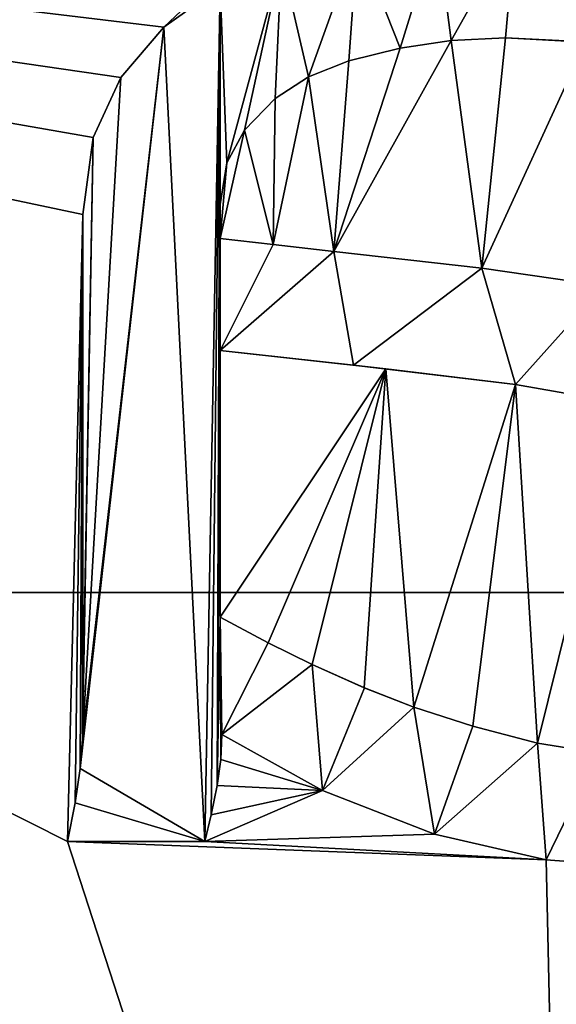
# Model space of a CAD drawing. Header units: millimetres. Extents: x -94 to 205, y -120 to 508.
# Tile 48 of 161: x -6.16 to -4.42, y 12.47 to 15.66. Entities that reach past the tile are written whole.
import ezdxf

# ---------------------------------------------------------------- set-up
doc = ezdxf.new("R2010")
doc.units = ezdxf.units.MM
doc.header["$LTSCALE"] = 65.185185
for name, color, linetype in [('173', 7, 'CONTINUOUS'), ('24', 7, 'CONTINUOUS'), ('246', 7, 'CONTINUOUS'), ('247', 7, 'CONTINUOUS'), ('258', 7, 'CONTINUOUS'), ('259', 7, 'CONTINUOUS'), ('260', 7, 'CONTINUOUS'), ('261', 7, 'CONTINUOUS'), ('262', 7, 'CONTINUOUS'), ('263', 7, 'CONTINUOUS'), ('264', 7, 'CONTINUOUS'), ('265', 7, 'CONTINUOUS'), ('273', 7, 'CONTINUOUS'), ('274', 7, 'CONTINUOUS'), ('275', 7, 'CONTINUOUS'), ('276', 7, 'CONTINUOUS'), ('277', 7, 'CONTINUOUS'), ('278', 7, 'CONTINUOUS'), ('279', 7, 'CONTINUOUS'), ('280', 7, 'CONTINUOUS'), ('281', 7, 'CONTINUOUS'), ('282', 7, 'CONTINUOUS'), ('283', 7, 'CONTINUOUS'), ('284', 7, 'CONTINUOUS'), ('291', 7, 'CONTINUOUS'), ('292', 7, 'CONTINUOUS'), ('293', 7, 'CONTINUOUS'), ('778', 7, 'CONTINUOUS'), ('779', 7, 'CONTINUOUS'), ('846', 7, 'CONTINUOUS'), ('848', 7, 'CONTINUOUS')]:
    doc.layers.add(name, color=color, linetype=linetype)

msp = doc.modelspace()

# ---------------------------------------------------------------- linework, layer by layer
at = {"layer": '173', "linetype": 'CONTINUOUS'}
for points in [[(-4.8121, 15.954, 68.5), (-4.9309, 15.5695, 68.5), (-5.0689, 15.9188, 68.5), (-4.8121, 15.954, 68.5)], [(-4.7655, 15.5939, 68.5), (-4.9309, 15.5695, 68.5), (-4.8121, 15.954, 68.5), (-4.7655, 15.5939, 68.5)], [(-4.5567, 15.9656, 68.5), (-4.7655, 15.5939, 68.5), (-4.8121, 15.954, 68.5), (-4.5567, 15.9656, 68.5)], [(-4.5898, 15.6025, 68.5), (-4.7655, 15.5939, 68.5), (-4.5567, 15.9656, 68.5), (-4.5898, 15.6025, 68.5)], [(-4.3306, 15.5892, 68.5), (-4.5898, 15.6025, 68.5), (-4.5567, 15.9656, 68.5), (-4.3306, 15.5892, 68.5)], [(-4.2212, 15.9484, 68.5), (-4.3306, 15.5892, 68.5), (-4.5567, 15.9656, 68.5), (-4.2212, 15.9484, 68.5)], [(-5.0689, 15.9188, 68.5), (-5.228, 15.4759, 68.5), (-5.3156, 15.8546, 68.5), (-5.0689, 15.9188, 68.5)], [(-5.097, 15.5281, 68.5), (-5.228, 15.4759, 68.5), (-5.0689, 15.9188, 68.5), (-5.097, 15.5281, 68.5)], [(-4.9309, 15.5695, 68.5), (-5.097, 15.5281, 68.5), (-5.0689, 15.9188, 68.5), (-4.9309, 15.5695, 68.5)], [(-5.3156, 15.8546, 68.5), (-5.4928, 15.198, 68.5), (-5.5141, 15.7675, 68.5), (-5.3156, 15.8546, 68.5)], [(-5.4354, 15.304, 68.5), (-5.4928, 15.198, 68.5), (-5.3156, 15.8546, 68.5), (-5.4354, 15.304, 68.5)], [(-5.3361, 15.4059, 68.5), (-5.4354, 15.304, 68.5), (-5.3156, 15.8546, 68.5), (-5.3361, 15.4059, 68.5)], [(-5.228, 15.4759, 68.5), (-5.3361, 15.4059, 68.5), (-5.3156, 15.8546, 68.5), (-5.228, 15.4759, 68.5)], [(-5.5141, 15.7675, 68.5), (-5.5636, 13, 68.5), (-5.6975, 15.6376, 68.5), (-5.5141, 15.7675, 68.5)], [(-5.5431, 13.0866, 68.5), (-5.5636, 13, 68.5), (-5.5141, 15.7675, 68.5), (-5.5431, 13.0866, 68.5)], [(-5.5246, 13.1815, 68.5), (-5.5431, 13.0866, 68.5), (-5.5141, 15.7675, 68.5), (-5.5246, 13.1815, 68.5)], [(-5.5141, 15.0633, 68.5), (-5.5246, 13.1815, 68.5), (-5.5141, 15.7675, 68.5), (-5.5141, 15.0633, 68.5)], [(-5.4928, 15.198, 68.5), (-5.5141, 15.0633, 68.5), (-5.5141, 15.7675, 68.5), (-5.4928, 15.198, 68.5)], [(-5.9681, 13.2363, 68.5), (-5.9608, 13.3312, 68.5), (-5.6975, 15.6376, 68.5), (-5.9681, 13.2363, 68.5)], [(-5.5636, 13, 68.5), (-5.9681, 13.2363, 68.5), (-5.6975, 15.6376, 68.5), (-5.5636, 13, 68.5)], [(-5.6975, 15.6376, 68.5), (-5.9608, 13.3312, 68.5), (-5.8368, 15.4747, 68.5), (-5.6975, 15.6376, 68.5)], [(-5.8368, 15.4747, 68.5), (-5.9608, 13.3312, 68.5), (-5.9261, 15.2799, 68.5), (-5.8368, 15.4747, 68.5)], [(-5.9608, 13.3312, 68.5), (-5.9598, 13.4402, 68.5), (-5.9261, 15.2799, 68.5), (-5.9608, 13.3312, 68.5)], [(-5.9598, 13.4402, 68.5), (-5.9598, 15.0303, 68.5), (-5.9261, 15.2799, 68.5), (-5.9598, 13.4402, 68.5)], [(-5.5141, 14.9532, 68.5), (-5.5246, 13.1815, 68.5), (-5.5141, 15.0633, 68.5), (-5.5141, 14.9532, 68.5)], [(-5.5246, 13.1815, 68.5), (-5.5141, 14.9532, 68.5), (-5.5141, 14.5901, 68.5), (-5.5246, 13.1815, 68.5)], [(-5.5141, 14.9532, 68.5), (-5.343, 14.9332, 68.5), (-5.5141, 14.5901, 68.5), (-5.5141, 14.9532, 68.5)], [(-5.343, 14.9332, 68.5), (-5.1458, 14.9113, 68.5), (-5.5141, 14.5901, 68.5), (-5.343, 14.9332, 68.5)], [(-5.5141, 14.5901, 68.5), (-5.1458, 14.9113, 68.5), (-5.0819, 14.5425, 68.5), (-5.5141, 14.5901, 68.5)], [(-5.1458, 14.9113, 68.5), (-4.6665, 14.8565, 68.5), (-5.0819, 14.5425, 68.5), (-5.1458, 14.9113, 68.5)], [(-5.0819, 14.5425, 68.5), (-4.6665, 14.8565, 68.5), (-4.5567, 14.4801, 68.5), (-5.0819, 14.5425, 68.5)], [(-4.6665, 14.8565, 68.5), (-4.2706, 14.7996, 68.5), (-4.5567, 14.4801, 68.5), (-4.6665, 14.8565, 68.5)], [(-4.5567, 14.4801, 68.5), (-4.2706, 14.7996, 68.5), (-4.2126, 14.4197, 68.5), (-4.5567, 14.4801, 68.5)], [(-5.5141, 13.7263, 68.5), (-5.5246, 13.1815, 68.5), (-5.5141, 14.5901, 68.5), (-5.5141, 13.7263, 68.5)], [(-5.5125, 13.2661, 68.5), (-5.5246, 13.1815, 68.5), (-5.5141, 13.7263, 68.5), (-5.5125, 13.2661, 68.5)], [(-5.5086, 13.3466, 68.5), (-5.5125, 13.2661, 68.5), (-5.5141, 13.7263, 68.5), (-5.5086, 13.3466, 68.5)], [(-5.5086, 13.3466, 68.5), (-5.5141, 13.7263, 68.5), (-5.3585, 13.6438, 68.5), (-5.5086, 13.3466, 68.5)], [(-5.2165, 13.5733, 68.5), (-5.5086, 13.3466, 68.5), (-5.3585, 13.6438, 68.5), (-5.2165, 13.5733, 68.5)], [(-5.1831, 13.1656, 68.5), (-5.5086, 13.3466, 68.5), (-5.2165, 13.5733, 68.5), (-5.1831, 13.1656, 68.5)], [(-5.047, 13.4982, 68.5), (-5.1831, 13.1656, 68.5), (-5.2165, 13.5733, 68.5), (-5.047, 13.4982, 68.5)], [(-4.8866, 13.4355, 68.5), (-5.1831, 13.1656, 68.5), (-5.047, 13.4982, 68.5), (-4.8866, 13.4355, 68.5)], [(-4.8201, 13.0245, 68.5), (-5.1831, 13.1656, 68.5), (-4.8866, 13.4355, 68.5), (-4.8201, 13.0245, 68.5)], [(-4.6948, 13.3736, 68.5), (-4.8201, 13.0245, 68.5), (-4.8866, 13.4355, 68.5), (-4.6948, 13.3736, 68.5)], [(-4.4852, 13.3191, 68.5), (-4.8201, 13.0245, 68.5), (-4.6948, 13.3736, 68.5), (-4.4852, 13.3191, 68.5)], [(-4.4579, 12.9406, 68.5), (-4.8201, 13.0245, 68.5), (-4.4852, 13.3191, 68.5), (-4.4579, 12.9406, 68.5)], [(-4.289, 13.2868, 68.5), (-4.4579, 12.9406, 68.5), (-4.4852, 13.3191, 68.5), (-4.289, 13.2868, 68.5)], [(-4.0726, 12.912, 68.5), (-4.4579, 12.9406, 68.5), (-4.289, 13.2868, 68.5), (-4.0726, 12.912, 68.5)], [(-5.9848, 13.1253, 68.5), (-5.9681, 13.2363, 68.5), (-5.5636, 13, 68.5), (-5.9848, 13.1253, 68.5)], [(-6.0093, 13, 68.5), (-5.9848, 13.1253, 68.5), (-5.5636, 13, 68.5), (-6.0093, 13, 68.5)]]:
    msp.add_3dface(points, dxfattribs=at)
at = {"layer": '24', "linetype": 'CONTINUOUS'}
for points in [[(-13.8172, 19.0088, 71), (-19.0165, 13.8066, 71), (13.8172, 19.0088, 71), (-13.8172, 19.0088, 71)], [(13.8172, 19.0088, 71), (-19.0165, 13.8066, 71), (19.0165, 13.8066, 71), (13.8172, 19.0088, 71)], [(-23.5, 0, 71), (23.5, 0, 71), (19.0165, 13.8066, 71), (-23.5, 0, 71)], [(-19.0165, 13.8066, 71), (-23.5, 0, 71), (19.0165, 13.8066, 71), (-19.0165, 13.8066, 71)]]:
    msp.add_3dface(points, dxfattribs=at)
at = {"layer": '246', "linetype": 'CONTINUOUS'}
for points in [[(-5.8368, 15.4747, 68.5), (-5.9261, 15.2799, 68.5), (-5.8368, 15.4747, 69), (-5.8368, 15.4747, 68.5)], [(-5.8368, 15.4747, 69), (-5.9261, 15.2799, 68.5), (-5.9261, 15.2799, 69), (-5.8368, 15.4747, 69)], [(-5.9261, 15.2799, 68.5), (-5.9598, 15.0303, 68.5), (-5.9261, 15.2799, 69), (-5.9261, 15.2799, 68.5)], [(-5.9261, 15.2799, 69), (-5.9598, 15.0303, 68.5), (-5.9598, 15.0303, 69), (-5.9261, 15.2799, 69)]]:
    msp.add_3dface(points, dxfattribs=at)
at = {"layer": '247', "linetype": 'CONTINUOUS'}
for points in [[(-5.5141, 15.7675, 68.5), (-5.6975, 15.6376, 68.5), (-5.5141, 15.7675, 69), (-5.5141, 15.7675, 68.5)], [(-5.5141, 15.7675, 69), (-5.6975, 15.6376, 68.5), (-5.6975, 15.6376, 69), (-5.5141, 15.7675, 69)], [(-5.6975, 15.6376, 68.5), (-5.8368, 15.4747, 68.5), (-5.6975, 15.6376, 69), (-5.6975, 15.6376, 68.5)], [(-5.8368, 15.4747, 68.5), (-5.8368, 15.4747, 69), (-5.6975, 15.6376, 69), (-5.8368, 15.4747, 68.5)]]:
    msp.add_3dface(points, dxfattribs=at)
at = {"layer": '258', "linetype": 'CONTINUOUS'}
for points in [[(-4.5898, 15.6025, 68.5), (-4.3306, 15.5892, 68.5), (-4.5898, 15.6025, 69), (-4.5898, 15.6025, 68.5)], [(-4.5898, 15.6025, 69), (-4.3306, 15.5892, 68.5), (-4.3305, 15.5891, 69), (-4.5898, 15.6025, 69)]]:
    msp.add_3dface(points, dxfattribs=at)
at = {"layer": '259', "linetype": 'CONTINUOUS'}
for points in [[(-4.9309, 15.5695, 68.5), (-4.7655, 15.5939, 68.5), (-4.9309, 15.5695, 69), (-4.9309, 15.5695, 68.5)], [(-4.9309, 15.5695, 69), (-4.7655, 15.5939, 68.5), (-4.7655, 15.5939, 69), (-4.9309, 15.5695, 69)], [(-4.7655, 15.5939, 68.5), (-4.5898, 15.6025, 68.5), (-4.7655, 15.5939, 69), (-4.7655, 15.5939, 68.5)], [(-4.5898, 15.6025, 68.5), (-4.5898, 15.6025, 69), (-4.7655, 15.5939, 69), (-4.5898, 15.6025, 68.5)]]:
    msp.add_3dface(points, dxfattribs=at)
at = {"layer": '260', "linetype": 'CONTINUOUS'}
for points in [[(-5.097, 15.5281, 68.5), (-4.9309, 15.5695, 68.5), (-5.0971, 15.528, 69), (-5.097, 15.5281, 68.5)], [(-4.9309, 15.5695, 68.5), (-4.9309, 15.5695, 69), (-5.0971, 15.528, 69), (-4.9309, 15.5695, 68.5)], [(-5.228, 15.4759, 68.5), (-5.097, 15.5281, 68.5), (-5.228, 15.4759, 69), (-5.228, 15.4759, 68.5)], [(-5.228, 15.4759, 69), (-5.097, 15.5281, 68.5), (-5.0971, 15.528, 69), (-5.228, 15.4759, 69)]]:
    msp.add_3dface(points, dxfattribs=at)
at = {"layer": '261', "linetype": 'CONTINUOUS'}
for points in [[(-5.3361, 15.4059, 68.5), (-5.228, 15.4759, 68.5), (-5.3361, 15.4059, 69), (-5.3361, 15.4059, 68.5)], [(-5.228, 15.4759, 68.5), (-5.228, 15.4759, 69), (-5.3361, 15.4059, 69), (-5.228, 15.4759, 68.5)], [(-5.4354, 15.304, 68.5), (-5.3361, 15.4059, 68.5), (-5.4354, 15.304, 69), (-5.4354, 15.304, 68.5)], [(-5.4354, 15.304, 69), (-5.3361, 15.4059, 68.5), (-5.3361, 15.4059, 69), (-5.4354, 15.304, 69)]]:
    msp.add_3dface(points, dxfattribs=at)
at = {"layer": '262', "linetype": 'CONTINUOUS'}
for points in [[(-5.4928, 15.198, 68.5), (-5.4354, 15.304, 68.5), (-5.4928, 15.198, 69), (-5.4928, 15.198, 68.5)], [(-5.4354, 15.304, 68.5), (-5.4354, 15.304, 69), (-5.4928, 15.198, 69), (-5.4354, 15.304, 68.5)], [(-5.5141, 15.0633, 68.5), (-5.4928, 15.198, 68.5), (-5.5141, 15.0633, 69), (-5.5141, 15.0633, 68.5)], [(-5.5141, 15.0633, 69), (-5.4928, 15.198, 68.5), (-5.4928, 15.198, 69), (-5.5141, 15.0633, 69)]]:
    msp.add_3dface(points, dxfattribs=at)
at = {"layer": '263', "linetype": 'CONTINUOUS'}
for points in [[(-5.5141, 14.9532, 68.5), (-5.5141, 15.0633, 68.5), (-5.5141, 15.0633, 69), (-5.5141, 14.9532, 68.5)], [(-5.5141, 14.9532, 68.5), (-5.5141, 15.0633, 69), (-5.5141, 14.9532, 69), (-5.5141, 14.9532, 68.5)]]:
    msp.add_3dface(points, dxfattribs=at)
at = {"layer": '264', "linetype": 'CONTINUOUS'}
for points in [[(-5.343, 14.9332, 68.5), (-5.5141, 14.9532, 68.5), (-5.3431, 14.9332, 69), (-5.343, 14.9332, 68.5)], [(-5.5141, 14.9532, 68.5), (-5.5141, 14.9532, 69), (-5.3431, 14.9332, 69), (-5.5141, 14.9532, 68.5)], [(-5.1458, 14.9113, 69), (-5.343, 14.9332, 68.5), (-5.3431, 14.9332, 69), (-5.1458, 14.9113, 69)], [(-5.1458, 14.9113, 68.5), (-5.343, 14.9332, 68.5), (-5.1458, 14.9113, 69), (-5.1458, 14.9113, 68.5)]]:
    msp.add_3dface(points, dxfattribs=at)
at = {"layer": '265', "linetype": 'CONTINUOUS'}
for points in [[(-4.6665, 14.8565, 68.5), (-5.1458, 14.9113, 68.5), (-4.6663, 14.8565, 69), (-4.6665, 14.8565, 68.5)], [(-5.1458, 14.9113, 68.5), (-5.1458, 14.9113, 69), (-4.6663, 14.8565, 69), (-5.1458, 14.9113, 68.5)], [(-4.2706, 14.7996, 68.5), (-4.6665, 14.8565, 68.5), (-4.2706, 14.7996, 69), (-4.2706, 14.7996, 68.5)], [(-4.2706, 14.7996, 69), (-4.6665, 14.8565, 68.5), (-4.6663, 14.8565, 69), (-4.2706, 14.7996, 69)]]:
    msp.add_3dface(points, dxfattribs=at)
at = {"layer": '273', "linetype": 'CONTINUOUS'}
for points in [[(-4.8201, 13.0245, 68.5), (-4.4579, 12.9406, 68.5), (-4.8201, 13.0245, 69), (-4.8201, 13.0245, 68.5)], [(-4.8201, 13.0245, 69), (-4.4579, 12.9406, 68.5), (-4.4579, 12.9406, 69), (-4.8201, 13.0245, 69)], [(-4.4579, 12.9406, 68.5), (-4.0726, 12.912, 68.5), (-4.4579, 12.9406, 69), (-4.4579, 12.9406, 68.5)], [(-4.0726, 12.912, 68.5), (-4.0726, 12.912, 69), (-4.4579, 12.9406, 69), (-4.0726, 12.912, 68.5)]]:
    msp.add_3dface(points, dxfattribs=at)
at = {"layer": '274', "linetype": 'CONTINUOUS'}
for points in [[(-5.5086, 13.3466, 68.5), (-5.1831, 13.1656, 68.5), (-5.5086, 13.3466, 69), (-5.5086, 13.3466, 68.5)], [(-5.5086, 13.3466, 69), (-5.1831, 13.1656, 68.5), (-5.1831, 13.1656, 69), (-5.5086, 13.3466, 69)], [(-5.1831, 13.1656, 68.5), (-4.8201, 13.0245, 68.5), (-5.1831, 13.1656, 69), (-5.1831, 13.1656, 68.5)], [(-4.8201, 13.0245, 68.5), (-4.8201, 13.0245, 69), (-5.1831, 13.1656, 69), (-4.8201, 13.0245, 68.5)]]:
    msp.add_3dface(points, dxfattribs=at)
at = {"layer": '275', "linetype": 'CONTINUOUS'}
for points in [[(-5.5125, 13.2661, 68.5), (-5.5086, 13.3466, 68.5), (-5.5125, 13.2661, 69), (-5.5125, 13.2661, 68.5)], [(-5.5086, 13.3466, 68.5), (-5.5086, 13.3466, 69), (-5.5125, 13.2661, 69), (-5.5086, 13.3466, 68.5)], [(-5.5246, 13.1815, 68.5), (-5.5125, 13.2661, 68.5), (-5.5246, 13.1815, 69), (-5.5246, 13.1815, 68.5)], [(-5.5246, 13.1815, 69), (-5.5125, 13.2661, 68.5), (-5.5125, 13.2661, 69), (-5.5246, 13.1815, 69)]]:
    msp.add_3dface(points, dxfattribs=at)
at = {"layer": '276', "linetype": 'CONTINUOUS'}
for points in [[(-5.5431, 13.0866, 68.5), (-5.5246, 13.1815, 68.5), (-5.5431, 13.0866, 69), (-5.5431, 13.0866, 68.5)], [(-5.5246, 13.1815, 68.5), (-5.5246, 13.1815, 69), (-5.5431, 13.0866, 69), (-5.5246, 13.1815, 68.5)], [(-5.5636, 13, 68.5), (-5.5431, 13.0866, 68.5), (-5.5636, 13, 69), (-5.5636, 13, 68.5)], [(-5.5636, 13, 69), (-5.5431, 13.0866, 68.5), (-5.5431, 13.0866, 69), (-5.5636, 13, 69)]]:
    msp.add_3dface(points, dxfattribs=at)
at = {"layer": '277', "linetype": 'CONTINUOUS'}
for points in [[(-6.0093, 13, 68.5), (-5.5636, 13, 68.5), (-5.5636, 13, 69), (-6.0093, 13, 68.5)], [(-6.0093, 13, 68.5), (-5.5636, 13, 69), (-6.0093, 13, 69), (-6.0093, 13, 68.5)]]:
    msp.add_3dface(points, dxfattribs=at)
at = {"layer": '278', "linetype": 'CONTINUOUS'}
for points in [[(-5.9681, 13.2363, 68.5), (-5.9848, 13.1253, 68.5), (-5.9681, 13.2363, 69), (-5.9681, 13.2363, 68.5)], [(-5.9681, 13.2363, 69), (-5.9848, 13.1253, 68.5), (-5.9847, 13.1253, 69), (-5.9681, 13.2363, 69)], [(-5.9848, 13.1253, 68.5), (-6.0093, 13, 68.5), (-5.9847, 13.1253, 69), (-5.9848, 13.1253, 68.5)], [(-6.0093, 13, 68.5), (-6.0093, 13, 69), (-5.9847, 13.1253, 69), (-6.0093, 13, 68.5)]]:
    msp.add_3dface(points, dxfattribs=at)
at = {"layer": '279', "linetype": 'CONTINUOUS'}
for points in [[(-5.9598, 13.4402, 68.5), (-5.9608, 13.3312, 68.5), (-5.9598, 13.4402, 69), (-5.9598, 13.4402, 68.5)], [(-5.9598, 13.4402, 69), (-5.9608, 13.3312, 68.5), (-5.9608, 13.3311, 69), (-5.9598, 13.4402, 69)], [(-5.9608, 13.3312, 68.5), (-5.9681, 13.2363, 68.5), (-5.9608, 13.3311, 69), (-5.9608, 13.3312, 68.5)], [(-5.9681, 13.2363, 68.5), (-5.9681, 13.2363, 69), (-5.9608, 13.3311, 69), (-5.9681, 13.2363, 68.5)]]:
    msp.add_3dface(points, dxfattribs=at)
at = {"layer": '280', "linetype": 'CONTINUOUS'}
for points in [[(-5.9598, 15.0303, 68.5), (-5.9598, 13.4402, 68.5), (-5.9598, 15.0303, 69), (-5.9598, 15.0303, 68.5)], [(-5.9598, 15.0303, 69), (-5.9598, 13.4402, 68.5), (-5.9598, 13.4402, 69), (-5.9598, 15.0303, 69)]]:
    msp.add_3dface(points, dxfattribs=at)
at = {"layer": '281', "linetype": 'CONTINUOUS'}
for points in [[(-5.3585, 13.6438, 68.5), (-5.5141, 13.7263, 68.5), (-5.3585, 13.6438, 69), (-5.3585, 13.6438, 68.5)], [(-5.3585, 13.6438, 69), (-5.5141, 13.7263, 68.5), (-5.5141, 13.7263, 69), (-5.3585, 13.6438, 69)], [(-5.2165, 13.5733, 68.5), (-5.3585, 13.6438, 68.5), (-5.2165, 13.5733, 69), (-5.2165, 13.5733, 68.5)], [(-5.2165, 13.5733, 69), (-5.3585, 13.6438, 68.5), (-5.3585, 13.6438, 69), (-5.2165, 13.5733, 69)]]:
    msp.add_3dface(points, dxfattribs=at)
at = {"layer": '282', "linetype": 'CONTINUOUS'}
for points in [[(-5.047, 13.4982, 68.5), (-5.2165, 13.5733, 68.5), (-5.0472, 13.4983, 69), (-5.047, 13.4982, 68.5)], [(-5.2165, 13.5733, 68.5), (-5.2165, 13.5733, 69), (-5.0472, 13.4983, 69), (-5.2165, 13.5733, 68.5)], [(-4.8866, 13.4355, 69), (-5.047, 13.4982, 68.5), (-5.0472, 13.4983, 69), (-4.8866, 13.4355, 69)], [(-4.8866, 13.4355, 68.5), (-5.047, 13.4982, 68.5), (-4.8866, 13.4355, 69), (-4.8866, 13.4355, 68.5)]]:
    msp.add_3dface(points, dxfattribs=at)
at = {"layer": '283', "linetype": 'CONTINUOUS'}
for points in [[(-4.6948, 13.3736, 68.5), (-4.8866, 13.4355, 68.5), (-4.6948, 13.3736, 69), (-4.6948, 13.3736, 68.5)], [(-4.8866, 13.4355, 68.5), (-4.8866, 13.4355, 69), (-4.6948, 13.3736, 69), (-4.8866, 13.4355, 68.5)], [(-4.4852, 13.3191, 68.5), (-4.6948, 13.3736, 68.5), (-4.4852, 13.3191, 69), (-4.4852, 13.3191, 68.5)], [(-4.4852, 13.3191, 69), (-4.6948, 13.3736, 68.5), (-4.6948, 13.3736, 69), (-4.4852, 13.3191, 69)]]:
    msp.add_3dface(points, dxfattribs=at)
at = {"layer": '284', "linetype": 'CONTINUOUS'}
for points in [[(-4.289, 13.2868, 68.5), (-4.4852, 13.3191, 68.5), (-4.289, 13.2868, 69), (-4.289, 13.2868, 68.5)], [(-4.4852, 13.3191, 68.5), (-4.4852, 13.3191, 69), (-4.289, 13.2868, 69), (-4.4852, 13.3191, 68.5)]]:
    msp.add_3dface(points, dxfattribs=at)
at = {"layer": '291', "linetype": 'CONTINUOUS'}
for points in [[(-4.5567, 14.4801, 68.5), (-4.2126, 14.4197, 68.5), (-4.5567, 14.4801, 69), (-4.5567, 14.4801, 68.5)], [(-4.5567, 14.4801, 69), (-4.2126, 14.4197, 68.5), (-4.2125, 14.4197, 69), (-4.5567, 14.4801, 69)]]:
    msp.add_3dface(points, dxfattribs=at)
at = {"layer": '292', "linetype": 'CONTINUOUS'}
for points in [[(-5.5141, 14.5901, 68.5), (-5.0819, 14.5425, 68.5), (-5.5141, 14.5901, 69), (-5.5141, 14.5901, 68.5)], [(-5.5141, 14.5901, 69), (-5.0819, 14.5425, 68.5), (-4.9775, 14.5309, 69), (-5.5141, 14.5901, 69)], [(-5.0819, 14.5425, 68.5), (-4.5567, 14.4801, 68.5), (-4.9775, 14.5309, 69), (-5.0819, 14.5425, 68.5)], [(-4.5567, 14.4801, 68.5), (-4.5567, 14.4801, 69), (-4.9775, 14.5309, 69), (-4.5567, 14.4801, 68.5)]]:
    msp.add_3dface(points, dxfattribs=at)
at = {"layer": '293', "linetype": 'CONTINUOUS'}
for points in [[(-5.5141, 13.7263, 68.5), (-5.5141, 14.5901, 68.5), (-5.5141, 13.7263, 69), (-5.5141, 13.7263, 68.5)], [(-5.5141, 13.7263, 69), (-5.5141, 14.5901, 68.5), (-5.5141, 14.5901, 69), (-5.5141, 13.7263, 69)]]:
    msp.add_3dface(points, dxfattribs=at)
at = {"layer": '778', "linetype": 'CONTINUOUS'}
for points in [[(-4.063, 6.8914, 67.5), (-14.0777, 16.9061, 67.5), (-3.9138, 7.3114, 68.7073), (-4.063, 6.8914, 67.5)], [(-3.9138, 7.3114, 68.7073), (-14.0777, 16.9061, 67.5), (-4.3457, 7.8813, 69), (-3.9138, 7.3114, 68.7073)], [(-4.3457, 7.8813, 69), (-14.0777, 16.9061, 67.5), (-12.9759, 16.5114, 69), (-4.3457, 7.8813, 69)]]:
    msp.add_3dface(points, dxfattribs=at)
at = {"layer": '779', "linetype": 'CONTINUOUS'}
for points in [[(-4.063, 6.8914, 67.5), (-16.9061, 14.0777, 67.5), (-14.0777, 16.9061, 67.5), (-4.063, 6.8914, 67.5)], [(-4.063, 6.8914, 67.5), (-5.4954, 5.8139, 67.5), (-16.9061, 14.0777, 67.5), (-4.063, 6.8914, 67.5)], [(-16.9061, 14.0777, 67.5), (-5.4954, 5.8139, 67.5), (-6.9701, 4.1417, 67.5), (-16.9061, 14.0777, 67.5)]]:
    msp.add_3dface(points, dxfattribs=at)
at = {"layer": '846', "linetype": 'CONTINUOUS'}
for points in [[(-5.6975, 15.6376, 69), (-12.9759, 16.5114, 69), (0, 21, 69), (-5.6975, 15.6376, 69)], [(-5.5141, 15.7675, 69), (-5.6975, 15.6376, 69), (0, 21, 69), (-5.5141, 15.7675, 69)], [(-5.8368, 15.4747, 69), (-5.9261, 15.2799, 69), (-12.9759, 16.5114, 69), (-5.8368, 15.4747, 69)], [(-5.6975, 15.6376, 69), (-5.8368, 15.4747, 69), (-12.9759, 16.5114, 69), (-5.6975, 15.6376, 69)], [(-5.9261, 15.2799, 69), (-5.9598, 15.0303, 69), (-12.9759, 16.5114, 69), (-5.9261, 15.2799, 69)], [(-5.9598, 15.0303, 69), (-6.0093, 13, 69), (-12.9759, 16.5114, 69), (-5.9598, 15.0303, 69)], [(-6.0093, 13, 69), (-4.3457, 7.8813, 69), (-12.9759, 16.5114, 69), (-6.0093, 13, 69)], [(-4.9309, 15.5695, 69), (-4.7655, 15.5939, 69), (-5.1458, 14.9113, 69), (-4.9309, 15.5695, 69)], [(-5.1458, 14.9113, 69), (-4.7655, 15.5939, 69), (-4.6663, 14.8565, 69), (-5.1458, 14.9113, 69)], [(-4.7655, 15.5939, 69), (-4.5898, 15.6025, 69), (-4.6663, 14.8565, 69), (-4.7655, 15.5939, 69)], [(-4.5898, 15.6025, 69), (-4.3305, 15.5891, 69), (-4.6663, 14.8565, 69), (-4.5898, 15.6025, 69)], [(-5.0971, 15.528, 69), (-4.9309, 15.5695, 69), (-5.1458, 14.9113, 69), (-5.0971, 15.528, 69)], [(-4.3305, 15.5891, 69), (-4.2706, 14.7996, 69), (-4.6663, 14.8565, 69), (-4.3305, 15.5891, 69)], [(-5.228, 15.4759, 69), (-5.0971, 15.528, 69), (-5.1458, 14.9113, 69), (-5.228, 15.4759, 69)], [(-5.3361, 15.4059, 69), (-5.228, 15.4759, 69), (-5.3431, 14.9332, 69), (-5.3361, 15.4059, 69)], [(-5.228, 15.4759, 69), (-5.1458, 14.9113, 69), (-5.3431, 14.9332, 69), (-5.228, 15.4759, 69)], [(-5.4354, 15.304, 69), (-5.3361, 15.4059, 69), (-5.3431, 14.9332, 69), (-5.4354, 15.304, 69)], [(-5.4928, 15.198, 69), (-5.4354, 15.304, 69), (-5.5141, 14.9532, 69), (-5.4928, 15.198, 69)], [(-5.5141, 14.9532, 69), (-5.4354, 15.304, 69), (-5.3431, 14.9332, 69), (-5.5141, 14.9532, 69)], [(-5.5141, 15.0633, 69), (-5.4928, 15.198, 69), (-5.5141, 14.9532, 69), (-5.5141, 15.0633, 69)], [(-6.0093, 13, 69), (-5.9598, 15.0303, 69), (-5.9847, 13.1253, 69), (-6.0093, 13, 69)], [(-5.9598, 15.0303, 69), (-5.9681, 13.2363, 69), (-5.9847, 13.1253, 69), (-5.9598, 15.0303, 69)], [(-5.9681, 13.2363, 69), (-5.9598, 15.0303, 69), (-5.9608, 13.3311, 69), (-5.9681, 13.2363, 69)], [(-5.9598, 15.0303, 69), (-5.9598, 13.4402, 69), (-5.9608, 13.3311, 69), (-5.9598, 15.0303, 69)], [(-5.5086, 13.3466, 69), (-5.1831, 13.1656, 69), (-5.5125, 13.2661, 69), (-5.5086, 13.3466, 69)], [(-5.1831, 13.1656, 69), (-5.5246, 13.1815, 69), (-5.5125, 13.2661, 69), (-5.1831, 13.1656, 69)], [(-5.5246, 13.1815, 69), (-5.1831, 13.1656, 69), (-5.5431, 13.0866, 69), (-5.5246, 13.1815, 69)], [(-5.1831, 13.1656, 69), (-4.8201, 13.0245, 69), (-5.5636, 13, 69), (-5.1831, 13.1656, 69)], [(-5.1831, 13.1656, 69), (-5.5636, 13, 69), (-5.5431, 13.0866, 69), (-5.1831, 13.1656, 69)], [(-4.8201, 13.0245, 69), (-4.4579, 12.9406, 69), (-5.5636, 13, 69), (-4.8201, 13.0245, 69)], [(-5.5636, 13, 69), (-4.4579, 12.9406, 69), (-6.0093, 13, 69), (-5.5636, 13, 69)], [(-6.0093, 13, 69), (-4.4579, 12.9406, 69), (-4.3457, 7.8813, 69), (-6.0093, 13, 69)], [(-4.4579, 12.9406, 69), (-4.0726, 12.912, 69), (-4.3457, 7.8813, 69), (-4.4579, 12.9406, 69)]]:
    msp.add_3dface(points, dxfattribs=at)
at = {"layer": '848', "linetype": 'CONTINUOUS'}
for points in [[(-5.5141, 13.7263, 69), (-5.5141, 14.5901, 69), (-4.9775, 14.5309, 69), (-5.5141, 13.7263, 69)], [(-5.3585, 13.6438, 69), (-5.5141, 13.7263, 69), (-4.9775, 14.5309, 69), (-5.3585, 13.6438, 69)], [(-5.2165, 13.5733, 69), (-5.3585, 13.6438, 69), (-4.9775, 14.5309, 69), (-5.2165, 13.5733, 69)], [(-5.0472, 13.4983, 69), (-5.2165, 13.5733, 69), (-4.9775, 14.5309, 69), (-5.0472, 13.4983, 69)], [(-4.8866, 13.4355, 69), (-5.0472, 13.4983, 69), (-4.9775, 14.5309, 69), (-4.8866, 13.4355, 69)], [(-4.5567, 14.4801, 69), (-4.8866, 13.4355, 69), (-4.9775, 14.5309, 69), (-4.5567, 14.4801, 69)], [(-4.6948, 13.3736, 69), (-4.8866, 13.4355, 69), (-4.5567, 14.4801, 69), (-4.6948, 13.3736, 69)], [(-4.4852, 13.3191, 69), (-4.6948, 13.3736, 69), (-4.5567, 14.4801, 69), (-4.4852, 13.3191, 69)], [(-4.4852, 13.3191, 69), (-4.5567, 14.4801, 69), (-4.2125, 14.4197, 69), (-4.4852, 13.3191, 69)], [(-4.289, 13.2868, 69), (-4.4852, 13.3191, 69), (-4.2125, 14.4197, 69), (-4.289, 13.2868, 69)]]:
    msp.add_3dface(points, dxfattribs=at)

doc.saveas('drawing.dxf')
